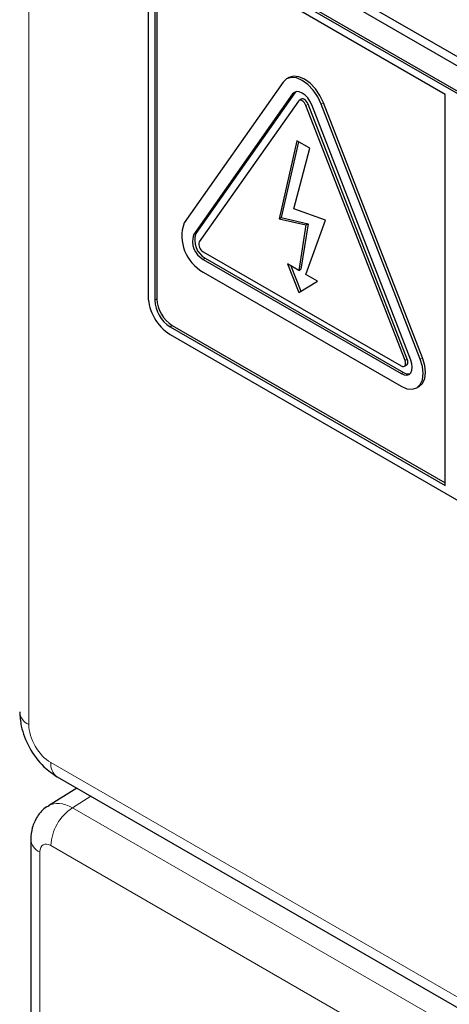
# Paper-space layout 'Blatt2' of a CAD drawing. Header units: millimetres. Extents: x 5 to 418, y 2 to 292.
# Tile 9 of 59: x 115.25 to 118.7, y 145.84 to 153.75. Entities that reach past the tile are written whole.
import ezdxf

# ---------------------------------------------------------------- set-up
doc = ezdxf.new("R2010")
doc.units = ezdxf.units.MM

psp = doc.layouts.new('Blatt2')

# ---------------------------------------------------------------- linework, layer by layer
at = {"color": 7, "linetype": 'Continuous', "lineweight": 18}
for p, q in [((115.321, 165.164), (115.321, 148.0843)), ((117.4395, 153.1524), (117.4572, 153.1626)), ((117.5467, 153.0599), (117.5644, 153.0701)), ((117.6692, 153.0709), (117.6868, 153.0811)), ((116.644, 152.0206), (116.6617, 152.0308)), ((116.7206, 151.8233), (116.7383, 151.8335)), ((116.3317, 151.4954), (116.3494, 151.5056)), ((116.4554, 151.2811), (116.4731, 151.2913)), ((118.3422, 151.0096), (118.3599, 151.0198)), ((118.4647, 151.0206), (118.4823, 151.0308)), ((118.3116, 150.9048), (118.3292, 150.915)), ((115.4977, 147.7782), (118.8626, 145.8356)), ((115.8202, 147.5075), (115.6717, 147.4157)), ((115.6717, 147.4157), (119.1421, 145.4123)), ((115.4096, 147.0603), (115.4096, 143.6461)), ((118.8801, 145.1589), (115.498, 147.1113))]:
    psp.add_line(p, q, dxfattribs=at)
at = {"color": 7, "linetype": 'Continuous', "lineweight": 25}
for p, q in [((116.4289, 154.7259), (125.3561, 149.5723)), ((116.492, 154.7623), (125.3308, 149.6598)), ((125.2943, 149.3835), (116.4554, 154.486)), ((125.3119, 149.3937), (116.4731, 154.4962)), ((118.6651, 153.1492), (116.4554, 154.4248)), ((116.2786, 154.3839), (116.2786, 151.5261)), ((116.3317, 154.3533), (116.3317, 151.4954)), ((116.3494, 154.3635), (116.3494, 151.5056)), ((117.363, 153.2476), (116.5675, 152.1158)), ((117.4088, 153.2839), (117.3911, 153.2737)), ((117.4395, 153.1524), (116.644, 152.0206)), ((117.4572, 153.1626), (116.6617, 152.0308)), ((117.463, 153.1695), (117.4572, 153.1626)), ((118.6651, 150.0055), (118.6651, 153.1492)), ((117.4855, 153.0953), (116.69, 151.9634)), ((117.5088, 153.1107), (117.4911, 153.1005)), ((118.3422, 151.0096), (117.5467, 153.0599)), ((118.3599, 151.0198), (117.5644, 153.0701)), ((118.3881, 151.0137), (117.5926, 153.064)), ((118.4647, 151.0206), (117.6692, 153.0709)), ((118.4823, 151.0308), (117.6868, 153.0811)), ((117.4719, 152.7765), (117.3302, 152.1481)), ((117.4855, 152.7686), (117.3479, 152.1583)), ((117.5771, 152.7157), (117.4719, 152.7765)), ((117.4495, 152.2293), (117.5771, 152.7157)), ((117.7042, 152.1374), (117.4495, 152.2293)), ((117.3302, 152.1481), (117.3479, 152.1583)), ((117.3302, 152.1481), (117.5467, 152.0997)), ((117.3479, 152.1583), (117.5644, 152.1099)), ((117.5644, 152.1099), (117.5065, 151.7451)), ((117.5467, 151.7015), (117.7042, 152.1374)), ((117.5467, 152.0997), (117.5644, 152.1099)), ((117.5467, 152.0997), (117.4888, 151.7349)), ((116.7206, 151.8845), (118.3116, 150.966)), ((116.7206, 151.8233), (118.3116, 150.9048)), ((116.7383, 151.8335), (118.3292, 150.915)), ((117.4888, 151.7349), (117.3974, 151.7876)), ((117.3974, 151.7876), (117.4888, 151.5573)), ((116.7206, 151.7212), (118.3116, 150.8027)), ((117.4256, 151.7714), (117.5062, 151.568)), ((117.4888, 151.7349), (117.5065, 151.7451)), ((117.4888, 151.5573), (117.638, 151.6488)), ((117.638, 151.6488), (117.5467, 151.7015)), ((116.4554, 151.2811), (118.6651, 150.0055)), ((116.4731, 151.2913), (118.6651, 150.0259)), ((116.4554, 151.2199), (125.2943, 146.1173)), ((118.3366, 150.9636), (118.3542, 150.9738)), ((118.4366, 150.7904), (118.4542, 150.8006)), ((115.5495, 147.6637), (118.9144, 145.7212)), ((115.7076, 147.5724), (115.4797, 147.4315)), ((115.3364, 147.1623), (115.3364, 143.7482))]:
    psp.add_line(p, q, dxfattribs=at)
at = {"color": 7, "linetype": 'Continuous', "lineweight": 25, "flags": 128}
for points in [[(117.6868, 153.0811), (117.6588, 153.1396), (117.6221, 153.1931), (117.5795, 153.2382), (117.5338, 153.2715), (117.488, 153.291), (117.4454, 153.2952), (117.4088, 153.2839)], [(117.6692, 153.0709), (117.6411, 153.1294), (117.6045, 153.1829), (117.5618, 153.2279), (117.5161, 153.2613), (117.4703, 153.2808), (117.4277, 153.285), (117.3911, 153.2737), (117.363, 153.2476)], [(117.5926, 153.064), (117.5786, 153.0933), (117.5603, 153.1201), (117.539, 153.1426), (117.5161, 153.1592), (117.4932, 153.169), (117.4719, 153.1711), (117.4536, 153.1654), (117.4395, 153.1524)], [(117.5467, 153.0599), (117.5411, 153.0716), (117.5338, 153.0823), (117.5252, 153.0913), (117.5161, 153.098), (117.5069, 153.1019), (117.4984, 153.1027), (117.4911, 153.1005), (117.4855, 153.0953)], [(117.5644, 153.0701), (117.5588, 153.0818), (117.5514, 153.0925), (117.5429, 153.1015), (117.5338, 153.1082), (117.5246, 153.1121), (117.5161, 153.1129), (117.5088, 153.1107)], [(118.3116, 150.8027), (118.3573, 150.7833), (118.4, 150.7791), (118.4366, 150.7904), (118.4647, 150.8164), (118.4823, 150.8555), (118.4883, 150.9048), (118.4823, 150.9611), (118.4647, 151.0206)], [(118.3116, 150.9048), (118.3344, 150.8951), (118.3558, 150.893), (118.3741, 150.8986), (118.3881, 150.9117), (118.3969, 150.9312), (118.4, 150.9558), (118.3969, 150.984), (118.3881, 151.0137)], [(118.3116, 150.966), (118.3207, 150.9622), (118.3292, 150.9613), (118.3366, 150.9636), (118.3422, 150.9688), (118.3457, 150.9766), (118.3469, 150.9865), (118.3457, 150.9977), (118.3422, 151.0096)], [(118.3542, 150.9738), (118.3542, 150.9738), (118.3599, 150.979), (118.3634, 150.9868), (118.3646, 150.9967), (118.3634, 151.0079), (118.3599, 151.0198)], [(118.4542, 150.8006), (118.4542, 150.8006), (118.4823, 150.8266), (118.5, 150.8657), (118.506, 150.915), (118.5, 150.9713), (118.4823, 151.0308)]]:
    psp.add_lwpolyline(points, dxfattribs=at)
at = {"color": 7, "linetype": 'Continuous', "lineweight": 25}
for centre, radius, start, end in [((116.8793, 152.0098), 0.3293, 161.22123, 241.18993), ((116.8176, 151.9778), 0.1647, 161.22254, 241.18862), ((116.7999, 151.9676), 0.1647, 161.22254, 241.18862), ((116.7523, 151.9422), 0.0659, 161.22606, 241.18306), ((116.6624, 151.5435), 0.3842, 182.6048, 237.39459), ((116.6003, 151.5077), 0.2689, 182.60511, 237.39366), ((116.618, 151.5179), 0.2689, 182.60511, 237.39366), ((118.3674, 150.9703), 0.0672, 235.41579, 282.80558)]:
    psp.add_arc(centre, radius, start, end, dxfattribs=at)
at = {"color": 7, "linetype": 'Continuous', "lineweight": 18}
for centre, radius, start, end in [((115.3674, 148.1949), 0.12, 184.09941, 247.21983), ((115.617, 147.7632), 0.1202, 172.82639, 235.85865), ((115.8828, 147.0935), 0.3852, 123.22981, 177.34808), ((115.4561, 147.1709), 0.12, 184.07327, 247.21364)]:
    psp.add_arc(centre, radius, start, end, dxfattribs=at)
for centre, major_axis, ratio, start_param, end_param in [((115.4978, 147.9823), (-0.125, 0.2165), 0.577557, 0.785632, 2.356124), ((115.6748, 147.1113), (-0.194, 0.3209), 0.577285, 5.486388, 6.284613), ((115.498, 147.0092), (-0.0625, 0.1083), 0.577206, 5.498021, 7.068512)]:
    psp.add_ellipse(centre, major_axis=major_axis, ratio=ratio, start_param=start_param, end_param=end_param, dxfattribs=at)
at = {"color": 7, "linetype": 'Continuous', "lineweight": 25}
for points, knots in [([(115.2478, 148.1864), (115.2504, 148.1481), (115.2571, 148.0508), (115.3203, 147.8936), (115.4245, 147.7497), (115.5126, 147.6891), (115.5495, 147.6637)], [0, 0, 0, 0, 0.187824, 0.477899, 0.780757, 1, 1, 1, 1]), ([(115.4831, 147.4301), (115.477, 147.4275), (115.4375, 147.4106), (115.3875, 147.3482), (115.3433, 147.2579), (115.3387, 147.1937), (115.3364, 147.1623)], [0, 0, 0, 0, 0.062391, 0.400498, 0.707113, 1, 1, 1, 1])]:
    psp.add_open_spline(points, degree=3, knots=knots, dxfattribs=at)

doc.saveas('drawing.dxf')
